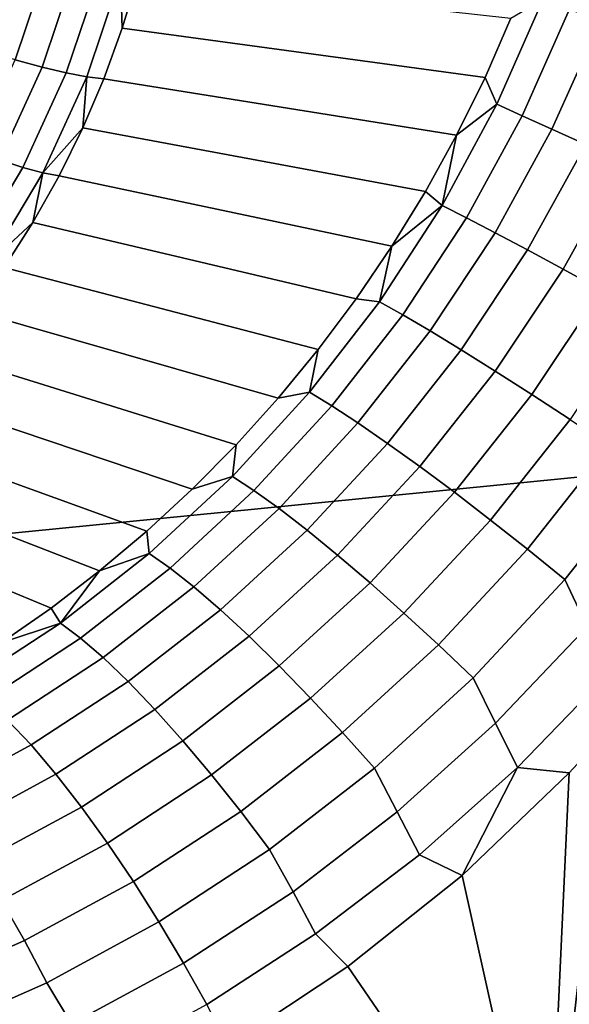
# Model space of a CAD drawing. Header units: metres. Extents: x -240 to 45, y -77 to 27.
# Tile 104 of 256: x -209.239 to -208.778, y -12.477 to -11.65. Entities that reach past the tile are written whole.
import ezdxf

# ---------------------------------------------------------------- set-up
doc = ezdxf.new("R2010")
doc.units = ezdxf.units.M
doc.layers.add('solid_102011X2', color=7, linetype='CONTINUOUS')

msp = doc.modelspace()

# ---------------------------------------------------------------- linework, layer by layer
at = {"layer": 'solid_102011X2'}
for points in [[(-207.398926, -11.349656, 313.722046), (-208.84787, -11.482787, 312.115356), (-208.474854, -12.004671, 311.830566), (-207.031647, -11.865329, 313.439117)], [(-208.84787, -11.482787, 312.115356), (-210.288345, -11.618636, 310.50946), (-209.909592, -12.1469, 310.222748), (-208.474854, -12.004671, 311.830566)], [(-209.216553, -11.60456, 269.433655), (-209.243042, -11.683857, 269.44519), (-209.267563, -11.676321, 269.431488), (-209.241867, -11.599373, 269.420288)], [(-209.193253, -11.608713, 269.450592), (-209.220444, -11.690074, 269.462402), (-209.243042, -11.683857, 269.44519), (-209.216553, -11.60456, 269.433655)], [(-209.172485, -11.611746, 269.470734), (-209.200256, -11.694839, 269.482819), (-209.220444, -11.690074, 269.462402), (-209.193253, -11.608713, 269.450592)], [(-209.154678, -11.613594, 269.493683), (-209.182892, -11.698054, 269.50592), (-209.200256, -11.694839, 269.482819), (-209.172485, -11.611746, 269.470734)], [(-209.182892, -11.698054, 269.50592), (-209.154678, -11.613594, 269.493683), (-209.153336, -11.657345, 269.524872), (-209.168762, -11.69965, 269.531281)], [(-209.154678, -11.613594, 269.493683), (-209.140213, -11.614218, 269.51886), (-209.153336, -11.657345, 269.524872)], [(-208.848907, -11.698598, 270.187683), (-209.153336, -11.657345, 269.524872), (-209.140213, -11.614218, 269.51886), (-208.827225, -11.648939, 270.190094)], [(-208.800323, -11.632559, 270.226593), (-208.839096, -11.721092, 270.222443), (-208.848907, -11.698598, 270.187683), (-208.827225, -11.648939, 270.190094)], [(-208.839096, -11.721092, 270.222443), (-208.800323, -11.632559, 270.226593), (-208.778229, -11.641226, 270.259186), (-208.817856, -11.730671, 270.255341)], [(-208.817856, -11.730671, 270.255341), (-208.778229, -11.641226, 270.259186), (-208.752182, -11.65125, 270.2883), (-208.792816, -11.742029, 270.284851)], [(-208.792816, -11.742029, 270.284851), (-208.752182, -11.65125, 270.2883), (-208.722687, -11.662449, 270.313416), (-208.764404, -11.754964, 270.310394)], [(-208.872833, -11.747103, 270.186127), (-209.168762, -11.69965, 269.531281), (-209.153336, -11.657345, 269.524872), (-208.848907, -11.698598, 270.187683)], [(-209.220444, -11.690074, 269.462402), (-209.256149, -11.767832, 269.475677), (-209.277847, -11.759644, 269.458099), (-209.243042, -11.683857, 269.44519)], [(-209.200256, -11.694839, 269.482819), (-209.236725, -11.774254, 269.496368), (-209.256149, -11.767832, 269.475677), (-209.220444, -11.690074, 269.462402)], [(-209.182892, -11.698054, 269.50592), (-209.219971, -11.778775, 269.519714), (-209.236725, -11.774254, 269.496368), (-209.200256, -11.694839, 269.482819)], [(-209.182892, -11.698054, 269.50592), (-209.186417, -11.741009, 269.538055), (-209.219971, -11.778775, 269.519714)], [(-209.182892, -11.698054, 269.50592), (-209.168762, -11.69965, 269.531281), (-209.186417, -11.741009, 269.538055)], [(-208.898895, -11.794303, 270.185486), (-209.186417, -11.741009, 269.538055), (-209.168762, -11.69965, 269.531281), (-208.872833, -11.747103, 270.186127)], [(-208.839096, -11.721092, 270.222443), (-208.872833, -11.747103, 270.186127), (-208.848907, -11.698598, 270.187683)], [(-208.884979, -11.806067, 270.221039), (-208.872833, -11.747103, 270.186127), (-208.839096, -11.721092, 270.222443)], [(-208.884979, -11.806067, 270.221039), (-208.839096, -11.721092, 270.222443), (-208.817856, -11.730671, 270.255341), (-208.864594, -11.816384, 270.254272)], [(-208.864594, -11.816384, 270.254272), (-208.817856, -11.730671, 270.255341), (-208.792816, -11.742029, 270.284851), (-208.840561, -11.828899, 270.284119)], [(-209.219971, -11.778775, 269.519714), (-209.186417, -11.741009, 269.538055), (-209.206253, -11.7813, 269.545197)], [(-208.927002, -11.840093, 270.18576), (-209.206253, -11.7813, 269.545197), (-209.186417, -11.741009, 269.538055), (-208.898895, -11.794303, 270.185486)], [(-208.840561, -11.828899, 270.284119), (-208.792816, -11.742029, 270.284851), (-208.764404, -11.754964, 270.310394), (-208.813324, -11.843386, 270.310089)], [(-208.884979, -11.806067, 270.221039), (-208.898895, -11.794303, 270.185486), (-208.872833, -11.747103, 270.186127)], [(-208.813324, -11.843386, 270.310089), (-208.764404, -11.754964, 270.310394), (-208.73317, -11.76924, 270.331512), (-208.783371, -11.859582, 270.331696)], [(-209.236725, -11.774254, 269.496368), (-209.281494, -11.849058, 269.51123), (-209.299988, -11.841076, 269.490265), (-209.256149, -11.767832, 269.475677)], [(-208.783371, -11.859582, 270.331696), (-208.73317, -11.76924, 270.331512), (-208.699646, -11.784601, 270.347839), (-208.751236, -11.877194, 270.348541)], [(-209.219971, -11.778775, 269.519714), (-209.265472, -11.85481, 269.534851), (-209.281494, -11.849058, 269.51123), (-209.236725, -11.774254, 269.496368)], [(-209.219971, -11.778775, 269.519714), (-209.228241, -11.820405, 269.552704), (-209.265472, -11.85481, 269.534851)], [(-209.219971, -11.778775, 269.519714), (-209.206253, -11.7813, 269.545197), (-209.228241, -11.820405, 269.552704)], [(-208.957047, -11.884339, 270.187042), (-209.228241, -11.820405, 269.552704), (-209.206253, -11.7813, 269.545197), (-208.927002, -11.840093, 270.18576)], [(-208.884979, -11.806067, 270.221039), (-208.927002, -11.840093, 270.18576), (-208.898895, -11.794303, 270.185486)], [(-208.937531, -11.886865, 270.222626), (-208.927002, -11.840093, 270.18576), (-208.884979, -11.806067, 270.221039)], [(-208.937531, -11.886865, 270.222626), (-208.884979, -11.806067, 270.221039), (-208.864594, -11.816384, 270.254272), (-208.917969, -11.897776, 270.256165)], [(-208.917969, -11.897776, 270.256165), (-208.864594, -11.816384, 270.254272), (-208.840561, -11.828899, 270.284119), (-208.894958, -11.911287, 270.286407)], [(-209.265472, -11.85481, 269.534851), (-209.228241, -11.820405, 269.552704), (-209.252289, -11.85821, 269.560516)], [(-208.988922, -11.926955, 270.189301), (-209.252289, -11.85821, 269.560516), (-209.228241, -11.820405, 269.552704), (-208.957047, -11.884339, 270.187042)], [(-208.894958, -11.911287, 270.286407), (-208.840561, -11.828899, 270.284119), (-208.813324, -11.843386, 270.310089), (-208.868942, -11.927156, 270.312805)], [(-208.937531, -11.886865, 270.222626), (-208.957047, -11.884339, 270.187042), (-208.927002, -11.840093, 270.18576)], [(-208.868942, -11.927156, 270.312805), (-208.813324, -11.843386, 270.310089), (-208.783371, -11.859582, 270.331696), (-208.840378, -11.945096, 270.3349)], [(-209.022522, -11.967847, 270.192596), (-209.27832, -11.894604, 269.568604), (-209.252289, -11.85821, 269.560516), (-208.988922, -11.926955, 270.189301)], [(-208.840378, -11.945096, 270.3349), (-208.783371, -11.859582, 270.331696), (-208.751236, -11.877194, 270.348541), (-208.809769, -11.964782, 270.352264)], [(-208.809769, -11.964782, 270.352264), (-208.751236, -11.877194, 270.348541), (-208.717514, -11.895906, 270.360321), (-208.777679, -11.985859, 270.364624)], [(-208.937531, -11.886865, 270.222626), (-208.996323, -11.962888, 270.227417), (-208.988922, -11.926955, 270.189301), (-208.957047, -11.884339, 270.187042)], [(-208.996323, -11.962888, 270.227417), (-208.937531, -11.886865, 270.222626), (-208.917969, -11.897776, 270.256165), (-208.977509, -11.974273, 270.26123)], [(-209.05777, -12.006941, 270.19693), (-209.30629, -11.929478, 269.576996), (-209.27832, -11.894604, 269.568604), (-209.022522, -11.967847, 270.192596)], [(-208.977509, -11.974273, 270.26123), (-208.917969, -11.897776, 270.256165), (-208.894958, -11.911287, 270.286407), (-208.955536, -11.988645, 270.29184)], [(-208.955536, -11.988645, 270.29184), (-208.894958, -11.911287, 270.286407), (-208.868942, -11.927156, 270.312805), (-208.930756, -12.005745, 270.318665)], [(-208.996323, -11.962888, 270.227417), (-209.022522, -11.967847, 270.192596), (-208.988922, -11.926955, 270.189301)], [(-209.094528, -12.044165, 270.202301), (-209.33609, -11.962732, 269.585632), (-209.30629, -11.929478, 269.576996), (-209.05777, -12.006941, 270.19693)], [(-208.930756, -12.005745, 270.318665), (-208.868942, -11.927156, 270.312805), (-208.840378, -11.945096, 270.3349), (-208.903641, -12.025264, 270.341248)], [(-208.903641, -12.025264, 270.341248), (-208.840378, -11.945096, 270.3349), (-208.809769, -11.964782, 270.352264), (-208.87468, -12.046849, 270.359161)], [(-209.132736, -12.079453, 270.20871), (-209.36763, -11.994267, 269.594482), (-209.33609, -11.962732, 269.585632), (-209.094528, -12.044165, 270.202301)], [(-208.996323, -11.962888, 270.227417), (-209.060867, -12.03355, 270.235596), (-209.05777, -12.006941, 270.19693), (-209.022522, -11.967847, 270.192596)], [(-209.060867, -12.03355, 270.235596), (-208.996323, -11.962888, 270.227417), (-208.977509, -11.974273, 270.26123), (-209.04277, -12.045323, 270.269653)], [(-208.87468, -12.046849, 270.359161), (-208.809769, -11.964782, 270.352264), (-208.777679, -11.985859, 270.364624), (-208.844391, -12.07011, 270.372131)], [(-209.04277, -12.045323, 270.269653), (-208.977509, -11.974273, 270.26123), (-208.955536, -11.988645, 270.29184), (-209.021774, -12.060447, 270.300568)], [(-209.021774, -12.060447, 270.300568), (-208.955536, -11.988645, 270.29184), (-208.930756, -12.005745, 270.318665), (-208.998276, -12.078647, 270.32782)], [(-208.844391, -12.07011, 270.372131), (-208.777679, -11.985859, 270.364624), (-208.744705, -12.007945, 270.371735), (-208.813309, -12.094626, 270.379852)], [(-209.172272, -12.112745, 270.216125), (-209.400848, -12.023993, 269.603516), (-209.36763, -11.994267, 269.594482), (-209.132736, -12.079453, 270.20871)], [(-208.474854, -12.004671, 311.830566), (-209.909592, -12.1469, 310.222748), (-209.514313, -12.656408, 309.923492), (-208.085556, -12.507994, 311.533356)], [(-209.060867, -12.03355, 270.235596), (-209.094528, -12.044165, 270.202301), (-209.05777, -12.006941, 270.19693)], [(-208.998276, -12.078647, 270.32782), (-208.930756, -12.005745, 270.318665), (-208.903641, -12.025264, 270.341248), (-208.972672, -12.099594, 270.350891)], [(-208.813309, -12.094626, 270.379852), (-208.744705, -12.007945, 270.371735), (-208.711411, -12.030643, 270.373474), (-208.782028, -12.119956, 270.382233)], [(-209.213043, -12.143984, 270.224609), (-209.435608, -12.051819, 269.612762), (-209.400848, -12.023993, 269.603516), (-209.172272, -12.112745, 270.216125)], [(-208.972672, -12.099594, 270.350891), (-208.903641, -12.025264, 270.341248), (-208.87468, -12.046849, 270.359161), (-208.94545, -12.12291, 270.369354)], [(-209.060867, -12.03355, 270.235596), (-209.130676, -12.098334, 270.247223), (-209.132736, -12.079453, 270.20871), (-209.094528, -12.044165, 270.202301)], [(-209.130676, -12.098334, 270.247223), (-209.060867, -12.03355, 270.235596), (-209.04277, -12.045323, 270.269653), (-209.11322, -12.110443, 270.281494)], [(-208.763306, -12.159727, 270.381012), (-208.782028, -12.119956, 270.382233), (-208.711411, -12.030643, 270.373474), (-208.692368, -12.072433, 270.371399)], [(-209.11322, -12.110443, 270.281494), (-209.04277, -12.045323, 270.269653), (-209.021774, -12.060447, 270.300568), (-209.093201, -12.126236, 270.312744)], [(-208.94545, -12.12291, 270.369354), (-208.87468, -12.046849, 270.359161), (-208.844391, -12.07011, 270.372131), (-208.917084, -12.148175, 270.382904)], [(-209.254944, -12.173114, 270.2341), (-209.471832, -12.077666, 269.622101), (-209.435608, -12.051819, 269.612762), (-209.213043, -12.143984, 270.224609)], [(-209.093201, -12.126236, 270.312744), (-209.021774, -12.060447, 270.300568), (-208.998276, -12.078647, 270.32782), (-209.070969, -12.145427, 270.340363)], [(-208.917084, -12.148175, 270.382904), (-208.844391, -12.07011, 270.372131), (-208.813309, -12.094626, 270.379852), (-208.888092, -12.174932, 270.391266)], [(-209.130676, -12.098334, 270.247223), (-209.172272, -12.112745, 270.216125), (-209.132736, -12.079453, 270.20871)], [(-209.070969, -12.145427, 270.340363), (-208.998276, -12.078647, 270.32782), (-208.972672, -12.099594, 270.350891), (-209.046936, -12.167669, 270.363922)], [(-209.2052, -12.156734, 270.26236), (-209.172272, -12.112745, 270.216125), (-209.130676, -12.098334, 270.247223)], [(-209.2052, -12.156734, 270.26236), (-209.130676, -12.098334, 270.247223), (-209.11322, -12.110443, 270.281494), (-209.188339, -12.169158, 270.296814)], [(-209.046936, -12.167669, 270.363922), (-208.972672, -12.099594, 270.350891), (-208.94545, -12.12291, 270.369354), (-209.02153, -12.192561, 270.382935)], [(-208.888092, -12.174932, 270.391266), (-208.813309, -12.094626, 270.379852), (-208.782028, -12.119956, 270.382233), (-208.859009, -12.202696, 270.394318)], [(-209.2052, -12.156734, 270.26236), (-209.213043, -12.143984, 270.224609), (-209.172272, -12.112745, 270.216125)], [(-209.188339, -12.169158, 270.296814), (-209.11322, -12.110443, 270.281494), (-209.093201, -12.126236, 270.312744), (-209.169266, -12.185565, 270.328339)], [(-209.02153, -12.192561, 270.382935), (-208.94545, -12.12291, 270.369354), (-208.917084, -12.148175, 270.382904), (-208.995224, -12.219653, 270.397064)], [(-208.840256, -12.240707, 270.393738), (-208.859009, -12.202696, 270.394318), (-208.782028, -12.119956, 270.382233), (-208.763306, -12.159727, 270.381012)], [(-209.169266, -12.185565, 270.328339), (-209.093201, -12.126236, 270.312744), (-209.070969, -12.145427, 270.340363), (-209.148331, -12.20566, 270.356354)], [(-209.2052, -12.156734, 270.26236), (-209.254944, -12.173114, 270.2341), (-209.213043, -12.143984, 270.224609)], [(-209.148331, -12.20566, 270.356354), (-209.070969, -12.145427, 270.340363), (-209.046936, -12.167669, 270.363922), (-209.125916, -12.229078, 270.380341)], [(-208.995224, -12.219653, 270.397064), (-208.917084, -12.148175, 270.382904), (-208.888092, -12.174932, 270.391266), (-208.968475, -12.248455, 270.406067)], [(-209.2052, -12.156734, 270.26236), (-209.283844, -12.208283, 270.280975), (-209.254944, -12.173114, 270.2341)], [(-209.188339, -12.169158, 270.296814), (-209.267532, -12.221028, 270.315582), (-209.283844, -12.208283, 270.280975), (-209.2052, -12.156734, 270.26236)], [(-208.821655, -12.277826, 270.387787), (-208.840256, -12.240707, 270.393738), (-208.763306, -12.159727, 270.381012), (-208.744568, -12.198084, 270.374481)], [(-209.169266, -12.185565, 270.328339), (-209.24942, -12.238018, 270.347351), (-209.267532, -12.221028, 270.315582), (-209.188339, -12.169158, 270.296814)], [(-209.125916, -12.229078, 270.380341), (-209.046936, -12.167669, 270.363922), (-209.02153, -12.192561, 270.382935), (-209.102432, -12.255397, 270.399872)], [(-208.968475, -12.248455, 270.406067), (-208.888092, -12.174932, 270.391266), (-208.859009, -12.202696, 270.394318), (-208.941772, -12.278447, 270.40979)], [(-209.148331, -12.20566, 270.356354), (-209.229813, -12.258945, 270.375702), (-209.24942, -12.238018, 270.347351), (-209.169266, -12.185565, 270.328339)], [(-209.102432, -12.255397, 270.399872), (-209.02153, -12.192561, 270.382935), (-208.995224, -12.219653, 270.397064), (-209.078293, -12.284142, 270.414612)], [(-208.821655, -12.277826, 270.387787), (-208.744568, -12.198084, 270.374481), (-208.747116, -12.248373, 270.36795), (-208.77832, -12.282253, 270.373108)], [(-209.125916, -12.229078, 270.380341), (-209.209076, -12.283432, 270.400116), (-209.229813, -12.258945, 270.375702), (-209.148331, -12.20566, 270.356354)], [(-208.922653, -12.314999, 270.409607), (-208.941772, -12.278447, 270.40979), (-208.859009, -12.202696, 270.394318), (-208.840256, -12.240707, 270.393738)], [(-209.078293, -12.284142, 270.414612), (-208.995224, -12.219653, 270.397064), (-208.968475, -12.248455, 270.406067), (-209.053925, -12.314791, 270.424255)], [(-209.102432, -12.255397, 270.399872), (-209.187576, -12.311036, 270.420166), (-209.209076, -12.283432, 270.400116), (-209.125916, -12.229078, 270.380341)], [(-209.330841, -12.282152, 270.369049), (-209.24942, -12.238018, 270.347351), (-209.229813, -12.258945, 270.375702), (-209.312561, -12.303837, 270.397705)], [(-208.903976, -12.351118, 270.404022), (-208.922653, -12.314999, 270.409607), (-208.840256, -12.240707, 270.393738), (-208.821655, -12.277826, 270.387787)], [(-209.053925, -12.314791, 270.424255), (-208.968475, -12.248455, 270.406067), (-208.941772, -12.278447, 270.40979), (-209.029785, -12.346792, 270.42868)], [(-208.797165, -12.688791, 270.292328), (-208.77832, -12.282253, 270.373108), (-208.747116, -12.248373, 270.36795)], [(-208.687698, -12.641276, 270.261871), (-208.797165, -12.688791, 270.292328), (-208.747116, -12.248373, 270.36795), (-208.466003, -12.478051, 270.209656)], [(-209.078293, -12.284142, 270.414612), (-209.16571, -12.341258, 270.435486), (-209.187576, -12.311036, 270.420166), (-209.102432, -12.255397, 270.399872)], [(-209.312561, -12.303837, 270.397705), (-209.229813, -12.258945, 270.375702), (-209.209076, -12.283432, 270.400116), (-209.293503, -12.329271, 270.422546)], [(-209.01004, -12.382215, 270.42865), (-209.029785, -12.346792, 270.42868), (-208.941772, -12.278447, 270.40979), (-208.922653, -12.314999, 270.409607)], [(-208.821655, -12.277826, 270.387787), (-208.868149, -12.368481, 270.389923), (-208.903976, -12.351118, 270.404022)], [(-208.821655, -12.277826, 270.387787), (-208.77832, -12.282253, 270.373108), (-208.868149, -12.368481, 270.389923)], [(-208.797165, -12.688791, 270.292328), (-208.868149, -12.368481, 270.389923), (-208.77832, -12.282253, 270.373108)], [(-209.293503, -12.329271, 270.422546), (-209.209076, -12.283432, 270.400116), (-209.187576, -12.311036, 270.420166), (-209.274033, -12.357996, 270.443085)], [(-209.053925, -12.314791, 270.424255), (-209.143875, -12.373552, 270.445801), (-209.16571, -12.341258, 270.435486), (-209.078293, -12.284142, 270.414612)], [(-209.274033, -12.357996, 270.443085), (-209.187576, -12.311036, 270.420166), (-209.16571, -12.341258, 270.435486), (-209.254486, -12.389492, 270.458954)], [(-209.029785, -12.346792, 270.42868), (-209.122452, -12.407335, 270.450928), (-209.143875, -12.373552, 270.445801), (-209.053925, -12.314791, 270.424255)], [(-208.991058, -12.417591, 270.423218), (-209.01004, -12.382215, 270.42865), (-208.922653, -12.314999, 270.409607), (-208.903976, -12.351118, 270.404022)], [(-209.254486, -12.389492, 270.458954), (-209.16571, -12.341258, 270.435486), (-209.143875, -12.373552, 270.445801), (-209.235229, -12.423189, 270.469879)], [(-209.01004, -12.382215, 270.42865), (-209.101852, -12.441997, 270.450745), (-209.122452, -12.407335, 270.450928), (-209.029785, -12.346792, 270.42868)], [(-208.991058, -12.417591, 270.423218), (-208.903976, -12.351118, 270.404022), (-208.868149, -12.368481, 270.389923), (-208.963959, -12.445026, 270.410522)], [(-208.797165, -12.688791, 270.292328), (-208.963959, -12.445026, 270.410522), (-208.868149, -12.368481, 270.389923)], [(-209.235229, -12.423189, 270.469879), (-209.143875, -12.373552, 270.445801), (-209.122452, -12.407335, 270.450928), (-209.216599, -12.45848, 270.475677)], [(-209.346359, -12.430133, 270.485321), (-209.254486, -12.389492, 270.458954), (-209.235229, -12.423189, 270.469879), (-209.329773, -12.465032, 270.496887)], [(-208.991058, -12.417591, 270.423218), (-209.082413, -12.47691, 270.445282), (-209.101852, -12.441997, 270.450745), (-209.01004, -12.382215, 270.42865)], [(-209.216599, -12.45848, 270.475677), (-209.122452, -12.407335, 270.450928), (-209.101852, -12.441997, 270.450745), (-209.195755, -12.493156, 270.475372)], [(-209.082413, -12.47691, 270.445282), (-208.991058, -12.417591, 270.423218), (-208.963959, -12.445026, 270.410522), (-209.064529, -12.511412, 270.434662)], [(-209.329773, -12.465032, 270.496887), (-209.235229, -12.423189, 270.469879), (-209.216599, -12.45848, 270.475677), (-209.314056, -12.501597, 270.503357)], [(-209.195755, -12.493156, 270.475372), (-209.101852, -12.441997, 270.450745), (-209.082413, -12.47691, 270.445282), (-209.176804, -12.528429, 270.46994)], [(-208.797165, -12.688791, 270.292328), (-209.133942, -12.890694, 270.376434), (-209.064529, -12.511412, 270.434662), (-208.963959, -12.445026, 270.410522)], [(-209.314056, -12.501597, 270.503357), (-209.216599, -12.45848, 270.475677), (-209.195755, -12.493156, 270.475372), (-209.292892, -12.536566, 270.502716)]]:
    msp.add_3dface(points, dxfattribs=at)

doc.saveas('drawing.dxf')
